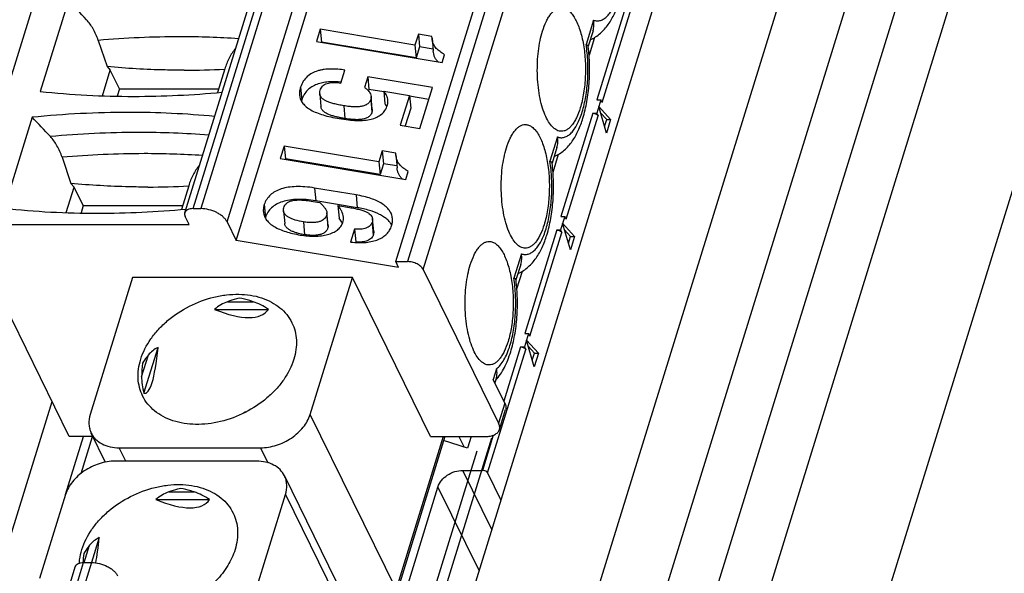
# Model space of a CAD drawing. Header units: millimetres. Extents: x 0 to 594, y 1 to 420.
# Tile 53 of 214: x 273.5 to 280.42, y 96.36 to 100.26. Entities that reach past the tile are written whole.
import ezdxf

# ---------------------------------------------------------------- set-up
doc = ezdxf.new("R2010")
doc.units = ezdxf.units.MM
doc.header["$LTSCALE"] = 32.67
for name, color, linetype in [('61753N-0_DXF_CONTINUOUS_LINE', 7, 'CONTINUOUS'), ('61758N-0_DXF_CONTINUOUS_LINE', 7, 'CONTINUOUS'), ('61852N-2_DXF_CONTINUOUS_LINE', 7, 'CONTINUOUS'), ('MC_1_5-16-GFDXF_CONTINUOUS_LINE', 7, 'CONTINUOUS'), ('U1-PXC_18472DXF_CONTINUOUS_LINE', 7, 'CONTINUOUS'), ('U2-PXC_18472DXF_CONTINUOUS_LINE', 7, 'CONTINUOUS')]:
    doc.layers.add(name, color=color, linetype=linetype)

msp = doc.modelspace()

# ---------------------------------------------------------------- linework, layer by layer
at = {"layer": '61753N-0_DXF_CONTINUOUS_LINE', "color": 7, "linetype": 'Continuous'}
msp.add_line((272.5447, 73.3763), (284.9627, 113.5609), dxfattribs=at)
at = {"layer": '61758N-0_DXF_CONTINUOUS_LINE', "color": 9, "linetype": 'Continuous'}
for p, q in [((273.3383, 96.3277), (273.7234, 97.5736)), ((273.8186, 96.9181), (273.9449, 97.3268))]:
    msp.add_line(p, q, dxfattribs=at)
at = {"layer": '61852N-2_DXF_CONTINUOUS_LINE', "color": 9, "linetype": 'Continuous'}
for p, q in [((270.9853, 74.9614), (283.4033, 115.146)), ((271.4297, 74.8521), (283.8477, 115.0368)), ((284.1524, 114.8823), (271.7344, 74.6976)), ((284.4437, 114.6186), (272.0257, 74.4339))]:
    msp.add_line(p, q, dxfattribs=at)
at = {"layer": '61852N-2_DXF_CONTINUOUS_LINE', "color": 7, "linetype": 'Continuous'}
for p, q in [((272.5447, 73.3763), (284.9627, 113.5609)), ((271.1946, 78.4746), (281.4413, 111.6328)), ((273.9279, 97.0661), (274.0085, 97.3268)), ((276.8147, 97.3141), (276.0848, 94.9521)), ((276.7121, 97.2235), (276.039, 95.0453))]:
    msp.add_line(p, q, dxfattribs=at)
at = {"layer": 'MC_1_5-16-GFDXF_CONTINUOUS_LINE', "color": 9, "linetype": 'Continuous'}
for p, q in [((277.7823, 100.4255), (277.5572, 99.697)), ((277.594, 99.6783), (277.8191, 100.4068)), ((277.5281, 99.603), (277.303, 98.8745)), ((277.3398, 98.8558), (277.5649, 99.5843)), ((277.274, 98.7805), (277.0489, 98.052)), ((277.0856, 98.0333), (277.3108, 98.7618)), ((277.0198, 97.958), (276.9019, 97.5764)), ((276.7879, 97.0698), (277.0566, 97.9393)), ((276.828, 97.3372), (276.7511, 97.0885)), ((276.5856, 97.3268), (276.6225, 97.2515)), ((276.8178, 96.6711), (276.613, 97.0885)), ((276.4385, 96.971), (276.7281, 96.3809))]:
    msp.add_line(p, q, dxfattribs=at)
at = {"layer": 'MC_1_5-16-GFDXF_CONTINUOUS_LINE', "color": 7, "linetype": 'Continuous'}
for p, q in [((277.5407, 100.1355), (277.5022, 100.0109)), ((277.5363, 100.1212), (277.5318, 100.1303)), ((277.5848, 99.697), (277.5558, 99.603)), ((277.5572, 99.697), (277.5848, 99.697)), ((277.594, 99.6783), (277.5848, 99.697)), ((277.6243, 99.4629), (277.5703, 99.65)), ((277.5703, 99.65), (277.6535, 99.5573)), ((277.5281, 99.603), (277.5558, 99.603)), ((277.5558, 99.603), (277.5649, 99.5843)), ((277.6259, 99.5573), (277.5834, 99.6046)), ((277.611, 99.5091), (277.6259, 99.5573)), ((277.6535, 99.5573), (277.6243, 99.4629)), ((277.6259, 99.5573), (277.6535, 99.5573)), ((277.2481, 99.1884), (277.2865, 99.313)), ((277.2821, 99.2987), (277.2777, 99.3078)), ((277.3307, 98.8745), (277.3016, 98.7805)), ((277.303, 98.8745), (277.3307, 98.8745)), ((277.3398, 98.8558), (277.3307, 98.8745)), ((277.3702, 98.6404), (277.3161, 98.8275)), ((277.3161, 98.8275), (277.3994, 98.7348)), ((277.274, 98.7805), (277.3016, 98.7805)), ((277.3016, 98.7805), (277.3108, 98.7618)), ((277.3717, 98.7348), (277.3292, 98.7821)), ((277.3568, 98.6866), (277.3717, 98.7348)), ((277.3994, 98.7348), (277.3702, 98.6404)), ((277.3717, 98.7348), (277.3994, 98.7348)), ((276.9939, 98.3659), (277.0324, 98.4905)), ((277.028, 98.4762), (277.0235, 98.4853)), ((277.0765, 98.052), (277.0474, 97.958)), ((277.0489, 98.052), (277.0765, 98.052)), ((277.0856, 98.0333), (277.0765, 98.052)), ((277.0198, 97.958), (277.0474, 97.958)), ((277.0474, 97.958), (277.0566, 97.9393)), ((277.116, 97.8179), (277.062, 98.005)), ((277.062, 98.005), (277.1452, 97.9123)), ((277.1176, 97.9123), (277.0751, 97.9597)), ((277.1026, 97.8641), (277.1176, 97.9123)), ((277.1452, 97.9123), (277.116, 97.8179)), ((277.1176, 97.9123), (277.1452, 97.9123)), ((276.6471, 97.2436), (276.4785, 97.2981)), ((276.6728, 97.3268), (276.6471, 97.2436)), ((276.613, 97.0885), (276.7511, 97.0885)), ((276.7879, 97.0698), (276.8818, 96.8784)), ((276.1662, 96.0897), (276.4385, 96.971))]:
    msp.add_line(p, q, dxfattribs=at)
for points, knots in [([(277.5281, 99.603), (277.5319, 99.603), (277.5457, 99.6011), (277.5604, 99.5935), (277.5649, 99.5843)], [0, 0, 0, 0, 0.26931, 1, 1, 1, 1]), ([(277.274, 98.7805), (277.2778, 98.7805), (277.2915, 98.7786), (277.3062, 98.771), (277.3108, 98.7618)], [0, 0, 0, 0, 0.26931, 1, 1, 1, 1]), ([(277.0198, 97.958), (277.0236, 97.958), (277.0373, 97.9561), (277.0521, 97.9485), (277.0566, 97.9393)], [0, 0, 0, 0, 0.26931, 1, 1, 1, 1]), ([(276.4385, 96.971), (276.4489, 97.0048), (276.5015, 97.0644), (276.5751, 97.0885), (276.613, 97.0885)], [0, 0, 0, 0, 0.483021, 1, 1, 1, 1]), ([(276.7879, 97.0698), (276.7866, 97.0726), (276.7772, 97.0835), (276.7622, 97.0885), (276.7511, 97.0885)], [0, 0, 0, 0, 0.21436, 1, 1, 1, 1])]:
    msp.add_open_spline(points, degree=3, knots=knots, dxfattribs=at)
at = {"layer": 'U1-PXC_18472DXF_CONTINUOUS_LINE', "color": 7, "linetype": 'Continuous'}
for p, q in [((274.6568, 98.9012), (278.7381, 112.1081)), ((277.1936, 112.0256), (273.1124, 98.8187)), ((275.0186, 98.7068), (279.0998, 111.9137)), ((276.1418, 98.5576), (280.2231, 111.7645)), ((273.8387, 100.3964), (273.6406, 99.7555)), ((275.6106, 100.1933), (275.5837, 100.1062)), ((275.6106, 100.1933), (275.619, 100.1033)), ((276.2771, 100.0826), (275.6106, 100.1933)), ((277.5297, 100.1832), (277.496, 100.074)), ((274.0486, 100.115), (274.1108, 99.9303)), ((275.5837, 100.1062), (276.4675, 99.9594)), ((276.3008, 100.1594), (276.2771, 100.0826)), ((276.3008, 100.1594), (276.3092, 100.0693)), ((276.3962, 100.1435), (276.3008, 100.1594)), ((276.397, 100.1312), (276.3962, 100.1435)), ((276.3969, 100.1312), (276.4054, 100.0412)), ((275.619, 100.1033), (275.6182, 100.1005)), ((276.2855, 99.9926), (275.619, 100.1033)), ((276.2771, 100.0826), (276.2855, 99.9926)), ((276.3092, 100.0693), (276.2855, 99.9926)), ((276.4042, 100.0535), (276.3092, 100.0693)), ((277.496, 100.074), (277.4959, 100.0751)), ((277.4962, 100.0726), (277.496, 100.074)), ((276.4675, 99.9594), (276.4844, 100.014)), ((274.0775, 99.7249), (274.1332, 99.9051)), ((274.1108, 99.9303), (274.1332, 99.9051)), ((274.1973, 99.7745), (274.1332, 99.9051)), ((274.9388, 99.9146), (274.8874, 99.7481)), ((275.7563, 99.8145), (275.7845, 99.9057)), ((275.9441, 99.8596), (275.9208, 99.7842)), ((275.9441, 99.8596), (275.9526, 99.7695)), ((276.4005, 99.7838), (275.9441, 99.8596)), ((274.1973, 99.7745), (274.1814, 99.7231)), ((274.1973, 99.7745), (274.8955, 99.7745)), ((275.9526, 99.7695), (275.9495, 99.7596)), ((276.058, 99.752), (275.9526, 99.7695)), ((276.3114, 99.4955), (276.4005, 99.7838)), ((275.6069, 99.7397), (275.6154, 99.6496)), ((275.9765, 99.6307), (275.9681, 99.7208)), ((276.0574, 99.7579), (276.0658, 99.6678)), ((276.0574, 99.7579), (276.2385, 99.7278)), ((276.2385, 99.7278), (276.1738, 99.5184)), ((276.2385, 99.7278), (276.247, 99.6378)), ((276.3745, 99.6994), (276.2391, 99.7219)), ((276.247, 99.6378), (276.2083, 99.5126)), ((273.5845, 99.5739), (273.3864, 98.933)), ((276.1738, 99.5184), (276.3114, 99.4955)), ((275.3564, 99.3708), (275.3295, 99.2837)), ((275.3564, 99.3708), (275.3648, 99.2808)), ((276.0229, 99.2601), (275.3564, 99.3708)), ((277.2756, 99.3607), (277.2418, 99.2515)), ((273.7944, 99.2925), (273.8566, 99.1078)), ((275.3295, 99.2837), (276.2133, 99.1369)), ((275.3648, 99.2808), (275.364, 99.278)), ((276.0313, 99.1701), (275.3648, 99.2808)), ((276.0466, 99.3369), (276.0229, 99.2601)), ((276.0466, 99.3369), (276.0551, 99.2468)), ((276.142, 99.321), (276.0466, 99.3369)), ((276.1428, 99.3087), (276.142, 99.321)), ((276.1428, 99.3087), (276.1512, 99.2187)), ((276.0229, 99.2601), (276.0313, 99.1701)), ((276.0551, 99.2468), (276.0313, 99.1701)), ((276.1501, 99.231), (276.0551, 99.2468)), ((277.2418, 99.2515), (277.2417, 99.2526)), ((277.242, 99.2501), (277.2418, 99.2515)), ((276.2133, 99.1369), (276.2302, 99.1915)), ((273.8233, 98.9024), (273.879, 99.0826)), ((273.8566, 99.1078), (273.879, 99.0826)), ((273.9431, 98.952), (273.879, 99.0826)), ((274.6847, 99.0921), (274.6332, 98.9256)), ((275.8621, 99.0274), (275.5699, 99.0759)), ((273.9431, 98.952), (273.9272, 98.9006)), ((273.9431, 98.952), (274.6414, 98.952)), ((274.7154, 98.9306), (274.7706, 98.9306)), ((275.5598, 98.9817), (275.6081, 98.9736)), ((275.8706, 98.9373), (275.5784, 98.9859)), ((275.7349, 98.9526), (275.7434, 98.8625)), ((275.7349, 98.9526), (275.8158, 98.9391)), ((274.6874, 98.8187), (274.6599, 98.8746)), ((275.3518, 98.9164), (275.3602, 98.8263)), ((275.6659, 98.8113), (275.6575, 98.9014)), ((275.9865, 98.769), (275.978, 98.859)), ((273.8445, 97.3268), (273.1124, 98.8187)), ((273.1124, 98.8187), (274.6874, 98.8187)), ((274.9545, 98.8373), (275.0186, 98.7068)), ((275.8526, 98.787), (275.8244, 98.6957)), ((275.8526, 98.787), (275.861, 98.6969)), ((276.1618, 98.5169), (275.0186, 98.7068)), ((275.861, 98.6969), (275.8597, 98.6926)), ((276.1618, 98.5169), (276.1418, 98.5576)), ((276.1418, 98.5576), (276.2247, 98.5576)), ((277.0214, 98.5382), (276.9877, 98.429)), ((274.2901, 98.4457), (273.9924, 97.4822)), ((275.8375, 98.4457), (274.2901, 98.4457)), ((275.5398, 97.4822), (275.8375, 98.4457)), ((276.3866, 97.3268), (275.8375, 98.4457)), ((276.3351, 98.5017), (276.8658, 97.4201)), ((276.9877, 98.429), (276.9875, 98.4301)), ((276.9879, 98.4276), (276.9877, 98.429)), ((274.8665, 98.2217), (275.2461, 98.2217)), ((274.3696, 97.6314), (274.4693, 97.9543)), ((276.9094, 97.5611), (276.827, 97.7289)), ((276.85, 97.7421), (276.8386, 97.7053)), ((275.0701, 97.4908), (275.0693, 97.4925)), ((275.0706, 97.491), (275.0693, 97.4925)), ((276.871, 97.3758), (276.9146, 97.5168)), ((274.1002, 97.1446), (273.9994, 97.3501)), ((274.0108, 97.3268), (273.8445, 97.3268)), ((276.4874, 97.3268), (276.1277, 96.1628)), ((276.3866, 97.3268), (276.7734, 97.3268)), ((274.1961, 97.2472), (275.1908, 97.2472))]:
    msp.add_line(p, q, dxfattribs=at)
at = {"layer": 'U1-PXC_18472DXF_CONTINUOUS_LINE', "color": 9, "linetype": 'Continuous'}
for p, q in [((274.7154, 98.9306), (278.7966, 112.1375)), ((278.8519, 112.1375), (274.7706, 98.9306)), ((274.9545, 98.8373), (279.0358, 112.0442)), ((280.3059, 111.7645), (276.2247, 98.5576)), ((276.3351, 98.5017), (280.4163, 111.7086)), ((277.5339, 100.2577), (277.481, 100.0865)), ((275.4718, 99.7854), (275.4803, 99.6953)), ((275.9658, 99.6997), (275.9742, 99.6097)), ((275.7755, 99.655), (275.784, 99.565)), ((277.2798, 99.4353), (277.2269, 99.264)), ((275.5699, 99.0759), (275.5784, 98.9859)), ((275.8621, 99.0274), (275.8706, 98.9373)), ((275.2164, 98.9588), (275.2248, 98.8687)), ((275.6559, 98.8858), (275.6643, 98.7957)), ((275.4924, 98.8373), (275.5008, 98.7473)), ((275.9746, 98.8328), (275.9831, 98.7428)), ((277.0256, 98.6128), (276.9727, 98.4415)), ((274.9581, 98.2758), (275.1381, 98.2758)), ((274.3536, 97.7474), (274.4009, 97.9005)), ((276.8501, 97.8035), (276.827, 97.7289)), ((276.9094, 97.5611), (276.8658, 97.4201)), ((276.1437, 96.2514), (275.5398, 97.4822)), ((276.4761, 97.3268), (276.1437, 96.2514)), ((274.2422, 97.1532), (274.1961, 97.2472)), ((275.1908, 97.2472), (275.2425, 97.1418))]:
    msp.add_line(p, q, dxfattribs=at)
for centre, radius, start, end in [((274.631, 93.4003), 6.74, 90.04772, 94.95787), ((274.6265, 93.8631), 6.2772, 86.26272, 90.00957), ((274.3341, 92.7377), 6.7295, 90.01845, 95.30883), ((274.3365, 93.2442), 6.223, 85.48974, 90.04232), ((274.3769, 92.5778), 6.74, 90.04772, 94.95787), ((274.3723, 93.0406), 6.2772, 86.26272, 90.00957)]:
    msp.add_arc(centre, radius, start, end, dxfattribs=at)
at = {"layer": 'U1-PXC_18472DXF_CONTINUOUS_LINE', "color": 7, "linetype": 'Continuous'}
for centre, radius, start, end in [((274.6551, 105.2242), 5.3191, 269.9741, 273.05128), ((274.2948, 105.9558), 6.2348, 263.97706, 270.02508), ((274.2911, 106.5422), 6.8212, 270.054, 275.28352), ((275.657, 99.6407), 0.185, 162.81858, 165.31253), ((274.2703, 92.759), 6.8493, 90.06361, 95.74647), ((274.265, 93.3515), 6.2568, 84.48341, 90.02099), ((274.4009, 104.4017), 5.3191, 269.9741, 273.05128), ((274.0406, 105.1333), 6.2348, 263.97706, 270.02508), ((274.0369, 105.7198), 6.8212, 270.054, 275.28352), ((275.3817, 98.8202), 0.1642, 162.82329, 164.16147), ((275.0015, 97.7489), 0.6479, 171.66747, 180.13344), ((275.4167, 96.7883), 0.7852, 114.99913, 116.25554)]:
    msp.add_arc(centre, radius, start, end, dxfattribs=at)
for centre, major_axis, ratio, start_param, end_param in [((273.8896, 94.0494), (-12.023, 14.4477), 0.221613, -1.316641, -1.306439), ((273.6354, 93.2269), (-12.023, 14.4477), 0.221613, -1.316641, -1.306439), ((275.209, 97.2116), (-0.2142, 1.0743), 0.484608, 0.071512, 0.263653), ((275.209, 97.2116), (-0.2142, 1.0743), 0.484608, -0.456343, -0.264202), ((274.3004, 99.063), (0.936, -0.8533), 0.301899, 5.603386, 6.323383), ((274.3004, 99.063), (-0.0763, 1.4324), 0.121725, 3.100748, 3.820744), ((275.209, 97.2116), (0.8041, -0.6937), 0.42076, 2.963517, 3.155659), ((275.209, 97.2116), (0.8041, -0.6937), 0.42076, -2.791813, -2.599671)]:
    msp.add_ellipse(centre, major_axis=major_axis, ratio=ratio, start_param=start_param, end_param=end_param, dxfattribs=at)
for points, knots in [([(277.5103, 100.1201), (277.5235, 100.1255), (277.5487, 100.1387), (277.5937, 100.1726), (277.6404, 100.2269), (277.6829, 100.304), (277.7038, 100.3603), (277.7129, 100.3899)], [0, 0, 0, 0, 0.122909, 0.243919, 0.48409, 0.732996, 1, 1, 1, 1]), ([(277.1745, 100.1805), (277.1818, 100.2041), (277.1943, 100.2376), (277.2158, 100.2774), (277.2323, 100.3013), (277.2499, 100.3204), (277.2683, 100.3344), (277.2875, 100.3431), (277.3008, 100.3451), (277.3072, 100.3451)], [0, 0, 0, 0, 0.33168, 0.476286, 0.605795, 0.720709, 0.822526, 0.914133, 1, 1, 1, 1]), ([(277.3072, 100.3451), (277.3152, 100.3451), (277.3321, 100.3418), (277.3559, 100.3282), (277.3782, 100.3066), (277.3989, 100.2775), (277.4178, 100.2414), (277.4345, 100.199), (277.4489, 100.151), (277.4648, 100.079), (277.4764, 99.9821), (277.4777, 99.8631), (277.4683, 99.7649), (277.4541, 99.6909), (277.445, 99.6562), (277.4399, 99.6397)], [0, 0, 0, 0, 0.031166, 0.065456, 0.105052, 0.151083, 0.203837, 0.263097, 0.328253, 0.39846, 0.549653, 0.707144, 0.860529, 0.932629, 1, 1, 1, 1]), ([(274.0486, 100.115), (274.0391, 100.1431), (274.0164, 100.195), (273.9837, 100.2414), (273.9656, 100.2609)], [0, 0, 0, 0, 0.527453, 1, 1, 1, 1]), ([(277.5295, 100.1825), (277.5332, 100.1943), (277.5374, 100.2195), (277.5359, 100.245), (277.5339, 100.2577)], [0, 0, 0, 0, 0.489281, 1, 1, 1, 1]), ([(277.1381, 99.8826), (277.1375, 99.9092), (277.1381, 99.9619), (277.1444, 100.0391), (277.1561, 100.1121), (277.1677, 100.1585), (277.1745, 100.1805)], [0, 0, 0, 0, 0.264514, 0.524052, 0.771557, 1, 1, 1, 1]), ([(276.4844, 100.014), (276.474, 100.0213), (276.4537, 100.0347), (276.4301, 100.0539), (276.4154, 100.0725), (276.4027, 100.096), (276.3983, 100.1167), (276.3969, 100.1312)], [0, 0, 0, 0, 0.248255, 0.478548, 0.593264, 0.713941, 1, 1, 1, 1]), ([(275.0138, 100.0579), (274.9968, 100.0373), (274.9672, 99.9914), (274.947, 99.9409), (274.9389, 99.9147)], [0, 0, 0, 0, 0.494014, 1, 1, 1, 1]), ([(276.4399, 99.9639), (276.4345, 99.9692), (276.4249, 99.9804), (276.4144, 99.9997), (276.4081, 100.0202), (276.406, 100.0342), (276.4054, 100.0412)], [0, 0, 0, 0, 0.259531, 0.510315, 0.756027, 1, 1, 1, 1]), ([(277.4588, 99.5674), (277.4705, 99.6055), (277.4893, 99.6861), (277.5045, 99.8119), (277.5076, 99.942), (277.5015, 100.0294), (277.4962, 100.0726)], [0, 0, 0, 0, 0.234774, 0.485587, 0.744061, 1, 1, 1, 1]), ([(277.481, 100.0865), (277.4831, 100.0857), (277.4868, 100.0841), (277.4923, 100.0809), (277.4956, 100.0775), (277.4959, 100.0751)], [0, 0, 0, 0, 0.345982, 0.624777, 1, 1, 1, 1]), ([(274.6527, 99.9051), (274.6082, 99.9051), (274.4959, 99.9064), (274.3152, 99.9138), (274.1792, 99.9241), (274.1108, 99.9303)], [0, 0, 0, 0, 0.246171, 0.620384, 1, 1, 1, 1]), ([(275.7845, 99.9057), (275.768, 99.9085), (275.7351, 99.9126), (275.686, 99.9145), (275.6459, 99.9117), (275.6152, 99.9064), (275.5863, 99.899), (275.5526, 99.8856), (275.517, 99.8611), (275.4885, 99.8274), (275.4763, 99.8), (275.4718, 99.7854)], [0, 0, 0, 0, 0.136283, 0.27072, 0.400893, 0.4639, 0.525381, 0.643927, 0.758755, 0.874862, 1, 1, 1, 1]), ([(277.3072, 99.4751), (277.3018, 99.4751), (277.2908, 99.4764), (277.2748, 99.4824), (277.2591, 99.4923), (277.2379, 99.5112), (277.2135, 99.5447), (277.1889, 99.5951), (277.1684, 99.6564), (277.1526, 99.7264), (277.142, 99.8028), (277.1388, 99.8556), (277.1381, 99.8826)], [0, 0, 0, 0, 0.034152, 0.069928, 0.108704, 0.151456, 0.250951, 0.370358, 0.508444, 0.662245, 0.827678, 1, 1, 1, 1]), ([(275.4718, 99.7854), (275.4689, 99.776), (275.4647, 99.7577), (275.4643, 99.7388), (275.4651, 99.7299)], [0, 0, 0, 0, 0.524517, 1, 1, 1, 1]), ([(275.7581, 99.8204), (275.7284, 99.8237), (275.684, 99.8252), (275.6267, 99.8176), (275.5871, 99.8067), (275.5512, 99.7896), (275.5201, 99.7656), (275.4953, 99.7339), (275.4844, 99.7088), (275.4803, 99.6953)], [0, 0, 0, 0, 0.269789, 0.398455, 0.521557, 0.639676, 0.755286, 0.873139, 1, 1, 1, 1]), ([(275.6069, 99.7397), (275.6068, 99.7416), (275.6065, 99.7497), (275.608, 99.7579), (275.6099, 99.7639)], [0, 0, 0, 0, 0.233369, 1, 1, 1, 1]), ([(275.6099, 99.7639), (275.6116, 99.7694), (275.6162, 99.7799), (275.627, 99.7936), (275.6412, 99.8046), (275.6586, 99.8127), (275.6791, 99.8179), (275.712, 99.8209), (275.7383, 99.818), (275.7563, 99.8145)], [0, 0, 0, 0, 0.101349, 0.201215, 0.304549, 0.415818, 0.538638, 0.67575, 1, 1, 1, 1]), ([(275.9208, 99.7842), (275.9274, 99.7798), (275.9393, 99.7707), (275.9541, 99.7553), (275.9643, 99.7387), (275.9675, 99.7266), (275.9681, 99.7208)], [0, 0, 0, 0, 0.290143, 0.550038, 0.783377, 1, 1, 1, 1]), ([(275.4651, 99.7299), (275.4661, 99.7195), (275.4711, 99.6986), (275.4878, 99.6702), (275.5128, 99.6454), (275.5454, 99.6237), (275.5852, 99.6049), (275.6321, 99.5887), (275.6856, 99.575), (275.7237, 99.5677), (275.7437, 99.5644)], [0, 0, 0, 0, 0.091031, 0.182992, 0.282531, 0.394265, 0.520902, 0.663808, 0.823505, 1, 1, 1, 1]), ([(275.7755, 99.655), (275.7632, 99.6571), (275.7398, 99.6613), (275.7071, 99.6688), (275.6786, 99.6771), (275.6547, 99.6865), (275.6352, 99.6972), (275.6203, 99.7094), (275.6103, 99.7236), (275.6074, 99.7344), (275.6069, 99.7397)], [0, 0, 0, 0, 0.188206, 0.356407, 0.504543, 0.632996, 0.742934, 0.83694, 0.91997, 1, 1, 1, 1]), ([(275.9658, 99.6997), (275.9639, 99.6935), (275.9584, 99.6817), (275.9447, 99.6673), (275.9264, 99.657), (275.9039, 99.6503), (275.8775, 99.647), (275.8469, 99.6468), (275.8125, 99.6495), (275.7883, 99.6529), (275.7755, 99.655)], [0, 0, 0, 0, 0.091729, 0.181352, 0.277254, 0.385733, 0.510662, 0.654131, 0.81713, 1, 1, 1, 1]), ([(275.9681, 99.7208), (275.9682, 99.719), (275.9685, 99.712), (275.9674, 99.7048), (275.9658, 99.6997)], [0, 0, 0, 0, 0.244747, 1, 1, 1, 1]), ([(276.0865, 99.6939), (276.086, 99.6994), (276.0838, 99.7106), (276.0775, 99.7268), (276.0686, 99.7427), (276.0613, 99.7528), (276.0574, 99.7579)], [0, 0, 0, 0, 0.235103, 0.476009, 0.729601, 1, 1, 1, 1]), ([(276.0825, 99.6585), (276.0844, 99.6644), (276.0869, 99.6761), (276.087, 99.6881), (276.0865, 99.6939)], [0, 0, 0, 0, 0.516276, 1, 1, 1, 1]), ([(275.784, 99.565), (275.7753, 99.5664), (275.7579, 99.5695), (275.7321, 99.5748), (275.7067, 99.5811), (275.6821, 99.5888), (275.6586, 99.5985), (275.6376, 99.6109), (275.6236, 99.6252), (275.6172, 99.6388), (275.6157, 99.646), (275.6154, 99.6496)], [0, 0, 0, 0, 0.132596, 0.26462, 0.395761, 0.525478, 0.65274, 0.775549, 0.890941, 0.945983, 1, 1, 1, 1]), ([(275.7437, 99.5644), (275.7651, 99.5608), (275.8062, 99.555), (275.8654, 99.5508), (275.9189, 99.5518), (275.9664, 99.5587), (276.0075, 99.5722), (276.0417, 99.593), (276.0679, 99.6222), (276.0787, 99.6459), (276.0825, 99.6585)], [0, 0, 0, 0, 0.169708, 0.324301, 0.463413, 0.587459, 0.698148, 0.799218, 0.897012, 1, 1, 1, 1]), ([(275.9765, 99.6307), (275.9767, 99.629), (275.977, 99.6219), (275.9758, 99.6147), (275.9742, 99.6097)], [0, 0, 0, 0, 0.248377, 1, 1, 1, 1]), ([(276.0791, 99.6486), (276.0782, 99.6502), (276.074, 99.6568), (276.0695, 99.6632), (276.0658, 99.6678)], [0, 0, 0, 0, 0.24252, 1, 1, 1, 1]), ([(277.4399, 99.6397), (277.4326, 99.616), (277.4201, 99.5826), (277.3986, 99.5427), (277.3821, 99.5188), (277.3645, 99.4997), (277.3461, 99.4857), (277.3269, 99.477), (277.3136, 99.4751), (277.3072, 99.4751)], [0, 0, 0, 0, 0.33168, 0.476286, 0.605795, 0.720709, 0.822526, 0.914133, 1, 1, 1, 1]), ([(275.9742, 99.6097), (275.972, 99.6023), (275.9665, 99.5914), (275.9553, 99.5798), (275.941, 99.5697), (275.9198, 99.5617), (275.8928, 99.5575), (275.8653, 99.5566), (275.8289, 99.5584), (275.8018, 99.562), (275.784, 99.565)], [0, 0, 0, 0, 0.109213, 0.167382, 0.228109, 0.354695, 0.484306, 0.61416, 0.743465, 1, 1, 1, 1]), ([(277.2562, 99.2976), (277.2693, 99.303), (277.2945, 99.3162), (277.3395, 99.3501), (277.3863, 99.4044), (277.4288, 99.4815), (277.4496, 99.5378), (277.4588, 99.5674)], [0, 0, 0, 0, 0.122909, 0.243919, 0.48409, 0.732996, 1, 1, 1, 1]), ([(276.9203, 99.358), (276.9276, 99.3816), (276.9401, 99.4151), (276.9616, 99.4549), (276.9782, 99.4788), (276.9957, 99.4979), (277.0141, 99.5119), (277.0333, 99.5206), (277.0466, 99.5226), (277.053, 99.5226)], [0, 0, 0, 0, 0.33168, 0.476286, 0.605795, 0.720709, 0.822526, 0.914133, 1, 1, 1, 1]), ([(277.053, 99.5226), (277.061, 99.5226), (277.078, 99.5194), (277.1017, 99.5057), (277.124, 99.4841), (277.1447, 99.455), (277.1636, 99.4189), (277.1804, 99.3765), (277.1947, 99.3285), (277.2106, 99.2566), (277.2222, 99.1596), (277.2236, 99.0406), (277.2141, 98.9424), (277.2, 98.8684), (277.1908, 98.8337), (277.1857, 98.8172)], [0, 0, 0, 0, 0.031166, 0.065456, 0.105052, 0.151083, 0.203837, 0.263097, 0.328253, 0.39846, 0.549653, 0.707144, 0.860529, 0.932629, 1, 1, 1, 1]), ([(273.7944, 99.2925), (273.7849, 99.3206), (273.7623, 99.3725), (273.7296, 99.4189), (273.7114, 99.4384)], [0, 0, 0, 0, 0.527453, 1, 1, 1, 1]), ([(277.2754, 99.36), (277.279, 99.3718), (277.2832, 99.397), (277.2817, 99.4225), (277.2798, 99.4353)], [0, 0, 0, 0, 0.489281, 1, 1, 1, 1]), ([(276.884, 99.0601), (276.8833, 99.0867), (276.8839, 99.1394), (276.8903, 99.2166), (276.902, 99.2896), (276.9136, 99.3361), (276.9203, 99.358)], [0, 0, 0, 0, 0.264514, 0.524052, 0.771557, 1, 1, 1, 1]), ([(276.2302, 99.1915), (276.2199, 99.1988), (276.1996, 99.2122), (276.176, 99.2314), (276.1612, 99.2501), (276.1485, 99.2735), (276.1441, 99.2942), (276.1428, 99.3087)], [0, 0, 0, 0, 0.248255, 0.478548, 0.593264, 0.713941, 1, 1, 1, 1]), ([(274.7596, 99.2355), (274.7426, 99.2148), (274.713, 99.1689), (274.6928, 99.1184), (274.6847, 99.0922)], [0, 0, 0, 0, 0.494014, 1, 1, 1, 1]), ([(276.1857, 99.1415), (276.1804, 99.1467), (276.1707, 99.1579), (276.1603, 99.1772), (276.154, 99.1977), (276.1519, 99.2117), (276.1512, 99.2187)], [0, 0, 0, 0, 0.259531, 0.510315, 0.756027, 1, 1, 1, 1]), ([(277.2046, 98.7449), (277.2164, 98.783), (277.2352, 98.8636), (277.2504, 98.9894), (277.2535, 99.1195), (277.2473, 99.2069), (277.242, 99.2501)], [0, 0, 0, 0, 0.234774, 0.485587, 0.744061, 1, 1, 1, 1]), ([(277.2417, 99.2526), (277.2414, 99.255), (277.2381, 99.2584), (277.2327, 99.2616), (277.2289, 99.2632), (277.2269, 99.264)], [0, 0, 0, 0, 0.375225, 0.65402, 1, 1, 1, 1]), ([(274.3985, 99.0826), (274.354, 99.0826), (274.2418, 99.0839), (274.061, 99.0914), (273.925, 99.1016), (273.8566, 99.1078)], [0, 0, 0, 0, 0.246171, 0.620384, 1, 1, 1, 1]), ([(275.5699, 99.0759), (275.5477, 99.0796), (275.5048, 99.085), (275.4428, 99.087), (275.3868, 99.0824), (275.337, 99.0712), (275.2942, 99.0534), (275.2588, 99.0286), (275.2318, 98.9969), (275.2204, 98.9718), (275.2164, 98.9588)], [0, 0, 0, 0, 0.167047, 0.319529, 0.4577, 0.582375, 0.695233, 0.799214, 0.898829, 1, 1, 1, 1]), ([(276.1182, 98.8614), (276.1173, 98.8714), (276.1126, 98.8916), (276.0974, 98.9194), (276.0746, 98.9445), (276.0447, 98.9669), (276.0081, 98.9865), (275.9651, 99.0033), (275.9158, 99.0173), (275.8806, 99.0243), (275.8621, 99.0274)], [0, 0, 0, 0, 0.092693, 0.187425, 0.289433, 0.402493, 0.529005, 0.670355, 0.827259, 1, 1, 1, 1]), ([(277.053, 98.6526), (277.0477, 98.6526), (277.0367, 98.6539), (277.0206, 98.6599), (277.0049, 98.6698), (276.9837, 98.6888), (276.9593, 98.7222), (276.9348, 98.7726), (276.9142, 98.8339), (276.8984, 98.9039), (276.8878, 98.9803), (276.8846, 99.0332), (276.884, 99.0601)], [0, 0, 0, 0, 0.034152, 0.069928, 0.108704, 0.151456, 0.250951, 0.370358, 0.508444, 0.662245, 0.827678, 1, 1, 1, 1]), ([(274.7154, 98.9306), (274.7083, 98.9306), (274.695, 98.9294), (274.6772, 98.9238), (274.6636, 98.9145), (274.6582, 98.9057), (274.6568, 98.9012)], [0, 0, 0, 0, 0.303555, 0.570115, 0.797821, 1, 1, 1, 1]), ([(274.9545, 98.8373), (274.9514, 98.8438), (274.943, 98.8566), (274.9264, 98.874), (274.9057, 98.89), (274.8732, 98.9088), (274.828, 98.9254), (274.7896, 98.9306), (274.7706, 98.9306)], [0, 0, 0, 0, 0.100281, 0.212098, 0.334089, 0.464149, 0.735648, 1, 1, 1, 1]), ([(275.2164, 98.9588), (275.2137, 98.9502), (275.2099, 98.9333), (275.2096, 98.916), (275.2104, 98.9078)], [0, 0, 0, 0, 0.521545, 1, 1, 1, 1]), ([(275.5784, 98.9859), (275.5561, 98.9896), (275.5132, 98.995), (275.4513, 98.9969), (275.3952, 98.9923), (275.3455, 98.9811), (275.3026, 98.9633), (275.2672, 98.9386), (275.2402, 98.9068), (275.2288, 98.8818), (275.2248, 98.8687)], [0, 0, 0, 0, 0.167047, 0.319529, 0.4577, 0.582375, 0.695233, 0.799214, 0.898829, 1, 1, 1, 1]), ([(275.3518, 98.9164), (275.3516, 98.9179), (275.3514, 98.9245), (275.3525, 98.9311), (275.354, 98.9359)], [0, 0, 0, 0, 0.239656, 1, 1, 1, 1]), ([(275.354, 98.9359), (275.3559, 98.942), (275.3607, 98.9537), (275.3726, 98.9689), (275.3893, 98.9804), (275.4113, 98.9879), (275.4388, 98.9918), (275.4728, 98.9921), (275.5139, 98.9887), (275.5436, 98.9844), (275.5598, 98.9817)], [0, 0, 0, 0, 0.083317, 0.163078, 0.2472, 0.344552, 0.462926, 0.608478, 0.786121, 1, 1, 1, 1]), ([(275.6081, 98.9736), (275.6142, 98.9677), (275.6258, 98.9561), (275.6411, 98.9383), (275.6527, 98.9205), (275.6569, 98.9076), (275.6575, 98.9014)], [0, 0, 0, 0, 0.286665, 0.552848, 0.790252, 1, 1, 1, 1]), ([(275.7732, 98.8712), (275.7718, 98.8854), (275.765, 98.9071), (275.7498, 98.9334), (275.7402, 98.9462), (275.7349, 98.9526)], [0, 0, 0, 0, 0.471579, 0.727953, 1, 1, 1, 1]), ([(275.8158, 98.9391), (275.8292, 98.9369), (275.8538, 98.9324), (275.8877, 98.9245), (275.9155, 98.9159), (275.9379, 98.9066), (275.9551, 98.8964), (275.9675, 98.8852), (275.9754, 98.8726), (275.9776, 98.8635), (275.978, 98.859)], [0, 0, 0, 0, 0.212375, 0.392801, 0.543917, 0.668781, 0.771155, 0.855958, 0.92968, 1, 1, 1, 1]), ([(276.1136, 98.8145), (276.1095, 98.822), (276.0995, 98.8368), (276.0798, 98.8567), (276.0556, 98.8748), (276.0154, 98.8977), (275.9534, 98.9208), (275.8998, 98.9325), (275.8706, 98.9373)], [0, 0, 0, 0, 0.091721, 0.190064, 0.297185, 0.414555, 0.683194, 1, 1, 1, 1]), ([(274.6568, 98.9012), (274.6555, 98.8971), (274.6549, 98.8877), (274.6578, 98.8789), (274.6599, 98.8746)], [0, 0, 0, 0, 0.474794, 1, 1, 1, 1]), ([(275.2104, 98.9078), (275.2113, 98.8975), (275.2163, 98.877), (275.2326, 98.849), (275.2567, 98.8244), (275.2877, 98.8028), (275.3251, 98.7841), (275.3686, 98.7681), (275.4175, 98.7549), (275.4521, 98.7481), (275.4702, 98.7451)], [0, 0, 0, 0, 0.094503, 0.190392, 0.293619, 0.407986, 0.53546, 0.676752, 0.831786, 1, 1, 1, 1]), ([(275.4924, 98.8373), (275.4729, 98.8406), (275.4454, 98.8464), (275.4118, 98.858), (275.3918, 98.8673), (275.3755, 98.8777), (275.363, 98.8893), (275.3547, 98.9022), (275.3522, 98.9117), (275.3518, 98.9164)], [0, 0, 0, 0, 0.346405, 0.49275, 0.621463, 0.733538, 0.831058, 0.917846, 1, 1, 1, 1]), ([(275.6559, 98.8858), (275.6543, 98.8806), (275.6497, 98.8704), (275.6386, 98.8573), (275.6236, 98.8467), (275.6047, 98.8388), (275.5821, 98.8337), (275.5556, 98.8316), (275.5252, 98.8327), (275.5037, 98.8355), (275.4924, 98.8373)], [0, 0, 0, 0, 0.088277, 0.178164, 0.274965, 0.383441, 0.507461, 0.650045, 0.813577, 1, 1, 1, 1]), ([(275.6575, 98.9014), (275.6576, 98.9001), (275.6578, 98.8948), (275.657, 98.8895), (275.6559, 98.8858)], [0, 0, 0, 0, 0.248252, 1, 1, 1, 1]), ([(275.7671, 98.8275), (275.7655, 98.8305), (275.7586, 98.8428), (275.7502, 98.8543), (275.7434, 98.8625)], [0, 0, 0, 0, 0.240516, 1, 1, 1, 1]), ([(275.7694, 98.8342), (275.7713, 98.8402), (275.7738, 98.8525), (275.7737, 98.865), (275.7732, 98.8712)], [0, 0, 0, 0, 0.503246, 1, 1, 1, 1]), ([(275.978, 98.859), (275.9782, 98.857), (275.9785, 98.8481), (275.9766, 98.8393), (275.9746, 98.8328)], [0, 0, 0, 0, 0.234129, 1, 1, 1, 1]), ([(276.1123, 98.81), (276.1149, 98.8185), (276.1187, 98.8356), (276.119, 98.8531), (276.1182, 98.8614)], [0, 0, 0, 0, 0.518002, 1, 1, 1, 1]), ([(275.5008, 98.7473), (275.4859, 98.7498), (275.4636, 98.7543), (275.4348, 98.7627), (275.4141, 98.7705), (275.3948, 98.7802), (275.3779, 98.7923), (275.367, 98.8052), (275.3618, 98.817), (275.3605, 98.8232), (275.3602, 98.8263)], [0, 0, 0, 0, 0.266265, 0.397621, 0.527001, 0.653355, 0.775026, 0.89013, 0.945501, 1, 1, 1, 1]), ([(275.4702, 98.7451), (275.5039, 98.7395), (275.5539, 98.7351), (275.6183, 98.7391), (275.6613, 98.7469), (275.6993, 98.76), (275.7312, 98.7785), (275.7559, 98.8032), (275.7661, 98.8236), (275.7694, 98.8342)], [0, 0, 0, 0, 0.304267, 0.444466, 0.574272, 0.692849, 0.800793, 0.901085, 1, 1, 1, 1]), ([(275.6643, 98.7957), (275.6623, 98.7893), (275.656, 98.7764), (275.6401, 98.7612), (275.6194, 98.7507), (275.5963, 98.7446), (275.5724, 98.742), (275.5404, 98.7419), (275.5165, 98.7447), (275.5008, 98.7473)], [0, 0, 0, 0, 0.10952, 0.226878, 0.351934, 0.481174, 0.611637, 0.741907, 1, 1, 1, 1]), ([(275.6659, 98.8113), (275.666, 98.81), (275.6663, 98.8048), (275.6655, 98.7995), (275.6643, 98.7957)], [0, 0, 0, 0, 0.248497, 1, 1, 1, 1]), ([(275.8244, 98.6957), (275.8433, 98.6934), (275.8794, 98.6907), (275.9311, 98.6922), (275.9771, 98.6993), (276.0172, 98.7117), (276.0513, 98.7292), (276.079, 98.7517), (276.0999, 98.7787), (276.109, 98.7993), (276.1123, 98.81)], [0, 0, 0, 0, 0.170063, 0.323214, 0.460821, 0.584658, 0.697072, 0.801126, 0.900646, 1, 1, 1, 1]), ([(275.9746, 98.8328), (275.9733, 98.8286), (275.9692, 98.8202), (275.9596, 98.8095), (275.947, 98.8005), (275.9258, 98.7907), (275.8937, 98.784), (275.8667, 98.785), (275.8526, 98.787)], [0, 0, 0, 0, 0.095568, 0.196393, 0.305847, 0.425379, 0.694342, 1, 1, 1, 1]), ([(277.1857, 98.8172), (277.1784, 98.7935), (277.1659, 98.7601), (277.1444, 98.7203), (277.1279, 98.6963), (277.1103, 98.6772), (277.0919, 98.6632), (277.0727, 98.6546), (277.0594, 98.6526), (277.053, 98.6526)], [0, 0, 0, 0, 0.33168, 0.476286, 0.605795, 0.720709, 0.822526, 0.914133, 1, 1, 1, 1]), ([(275.9831, 98.7428), (275.9816, 98.7379), (275.9765, 98.7282), (275.9648, 98.7166), (275.95, 98.7075), (275.9276, 98.6988), (275.8974, 98.694), (275.873, 98.6952), (275.861, 98.6969)], [0, 0, 0, 0, 0.110058, 0.22744, 0.351261, 0.479279, 0.739938, 1, 1, 1, 1]), ([(275.9865, 98.769), (275.9867, 98.7668), (275.9869, 98.7579), (275.985, 98.7491), (275.9831, 98.7428)], [0, 0, 0, 0, 0.247936, 1, 1, 1, 1]), ([(277.002, 98.4751), (277.0152, 98.4805), (277.0404, 98.4937), (277.0854, 98.5277), (277.1321, 98.5819), (277.1746, 98.659), (277.1955, 98.7153), (277.2046, 98.7449)], [0, 0, 0, 0, 0.122909, 0.243919, 0.48409, 0.732996, 1, 1, 1, 1]), ([(276.6662, 98.5355), (276.6735, 98.5591), (276.6859, 98.5926), (276.7074, 98.6324), (276.724, 98.6563), (276.7415, 98.6754), (276.76, 98.6894), (276.7791, 98.6981), (276.7924, 98.7001), (276.7988, 98.7001)], [0, 0, 0, 0, 0.33168, 0.476286, 0.605795, 0.720709, 0.822526, 0.914133, 1, 1, 1, 1]), ([(276.7988, 98.7001), (276.8069, 98.7001), (276.8238, 98.6969), (276.8475, 98.6832), (276.8698, 98.6616), (276.8905, 98.6325), (276.9094, 98.5964), (276.9262, 98.554), (276.9405, 98.506), (276.9564, 98.4341), (276.9681, 98.3371), (276.9694, 98.2181), (276.96, 98.1199), (276.9458, 98.0459), (276.9367, 98.0112), (276.9315, 97.9947)], [0, 0, 0, 0, 0.031166, 0.065456, 0.105052, 0.151083, 0.203837, 0.263097, 0.328253, 0.39846, 0.549653, 0.707144, 0.860529, 0.932629, 1, 1, 1, 1]), ([(277.0212, 98.5375), (277.0249, 98.5493), (277.0291, 98.5746), (277.0276, 98.6), (277.0256, 98.6128)], [0, 0, 0, 0, 0.489281, 1, 1, 1, 1]), ([(276.3351, 98.5017), (276.3311, 98.5098), (276.3178, 98.5254), (276.2912, 98.5427), (276.2591, 98.5545), (276.2361, 98.5576), (276.2247, 98.5576)], [0, 0, 0, 0, 0.211478, 0.463352, 0.73527, 1, 1, 1, 1]), ([(276.6298, 98.2377), (276.6291, 98.2642), (276.6297, 98.3169), (276.6361, 98.3941), (276.6478, 98.4671), (276.6594, 98.5136), (276.6662, 98.5355)], [0, 0, 0, 0, 0.264514, 0.524052, 0.771557, 1, 1, 1, 1]), ([(276.9504, 97.9224), (276.9622, 97.9605), (276.981, 98.0411), (276.9962, 98.1669), (276.9993, 98.2971), (276.9932, 98.3844), (276.9879, 98.4276)], [0, 0, 0, 0, 0.234774, 0.485587, 0.744061, 1, 1, 1, 1]), ([(276.9875, 98.4301), (276.9872, 98.4325), (276.9839, 98.4359), (276.9785, 98.4391), (276.9748, 98.4407), (276.9727, 98.4415)], [0, 0, 0, 0, 0.375225, 0.65402, 1, 1, 1, 1]), ([(274.3471, 97.87), (274.3628, 97.921), (274.4012, 97.9953), (274.4716, 98.0824), (274.5583, 98.1654), (274.6868, 98.2501), (274.8312, 98.304), (274.9499, 98.3255), (275.0629, 98.3315), (275.1717, 98.3156), (275.267, 98.2755), (275.3273, 98.2357), (275.3766, 98.1865), (275.4012, 98.1479), (275.411, 98.1277)], [0, 0, 0, 0, 0.120804, 0.185749, 0.253065, 0.39182, 0.530985, 0.598786, 0.664367, 0.786655, 0.843386, 0.897366, 0.94925, 1, 1, 1, 1]), ([(275.0408, 98.301), (275.0341, 98.2994), (275.0061, 98.2921), (274.9787, 98.2831), (274.9581, 98.2758)], [0, 0, 0, 0, 0.241964, 1, 1, 1, 1]), ([(275.1381, 98.2758), (275.1302, 98.2783), (275.0982, 98.2882), (275.0656, 98.2962), (275.0408, 98.301)], [0, 0, 0, 0, 0.247623, 1, 1, 1, 1]), ([(276.7989, 97.8301), (276.7935, 97.8301), (276.7825, 97.8314), (276.7664, 97.8375), (276.7508, 97.8473), (276.7295, 97.8663), (276.7051, 97.8997), (276.6806, 97.9502), (276.66, 98.0114), (276.6442, 98.0814), (276.6337, 98.1578), (276.6305, 98.2107), (276.6298, 98.2377)], [0, 0, 0, 0, 0.034152, 0.069928, 0.108704, 0.151456, 0.250951, 0.370358, 0.508444, 0.662245, 0.827678, 1, 1, 1, 1]), ([(275.411, 98.1277), (275.4203, 98.1088), (275.4351, 98.0686), (275.4447, 98.0041), (275.4416, 97.9369), (275.4316, 97.8922), (275.4247, 97.87)], [0, 0, 0, 0, 0.239064, 0.482877, 0.735717, 1, 1, 1, 1]), ([(276.9315, 97.9947), (276.9242, 97.971), (276.9118, 97.9376), (276.8903, 97.8978), (276.8737, 97.8738), (276.8562, 97.8548), (276.8377, 97.8407), (276.8186, 97.8321), (276.8053, 97.8301), (276.7989, 97.8301)], [0, 0, 0, 0, 0.33168, 0.476286, 0.605795, 0.720709, 0.822526, 0.914133, 1, 1, 1, 1]), ([(274.4009, 97.9005), (274.397, 97.8957), (274.3825, 97.8772), (274.3691, 97.8578), (274.3604, 97.8428)], [0, 0, 0, 0, 0.262957, 1, 1, 1, 1]), ([(276.8438, 97.7213), (276.8686, 97.7482), (276.8998, 97.7958), (276.9313, 97.8654), (276.9444, 97.903), (276.9504, 97.9224)], [0, 0, 0, 0, 0.479692, 0.73343, 1, 1, 1, 1]), ([(274.3608, 97.6122), (274.3515, 97.6311), (274.3367, 97.6713), (274.3271, 97.7358), (274.3302, 97.8031), (274.3402, 97.8477), (274.3471, 97.87)], [0, 0, 0, 0, 0.239064, 0.482877, 0.735717, 1, 1, 1, 1]), ([(275.4247, 97.87), (275.409, 97.819), (275.3705, 97.7446), (275.3002, 97.6575), (275.2135, 97.5746), (275.085, 97.4899), (274.9406, 97.4359), (274.8219, 97.4145), (274.7089, 97.4085), (274.6001, 97.4243), (274.5048, 97.4644), (274.4445, 97.5042), (274.3952, 97.5535), (274.3706, 97.5921), (274.3608, 97.6122)], [0, 0, 0, 0, 0.120804, 0.185749, 0.253065, 0.39182, 0.530985, 0.598786, 0.664367, 0.786655, 0.843386, 0.897366, 0.94925, 1, 1, 1, 1]), ([(276.8499, 97.7418), (276.8529, 97.7514), (276.8557, 97.7723), (276.8528, 97.7931), (276.8501, 97.8035)], [0, 0, 0, 0, 0.484447, 1, 1, 1, 1]), ([(276.9094, 97.5611), (276.9129, 97.5539), (276.9166, 97.5426), (276.917, 97.5273), (276.9156, 97.5201), (276.9146, 97.5168)], [0, 0, 0, 0, 0.524384, 0.765869, 1, 1, 1, 1]), ([(273.9924, 97.4822), (273.9855, 97.46), (273.9804, 97.4252), (273.987, 97.3804), (273.9946, 97.3598), (273.9994, 97.3501)], [0, 0, 0, 0, 0.516158, 0.760483, 1, 1, 1, 1]), ([(275.1908, 97.2472), (275.2284, 97.2472), (275.2859, 97.2571), (275.3572, 97.2856), (275.408, 97.3147), (275.4533, 97.3502), (275.5028, 97.4025), (275.5297, 97.4496), (275.5398, 97.4822)], [0, 0, 0, 0, 0.252858, 0.384412, 0.516099, 0.645493, 0.770409, 1, 1, 1, 1]), ([(276.871, 97.3758), (276.872, 97.3791), (276.8734, 97.3863), (276.8731, 97.4016), (276.8693, 97.4129), (276.8658, 97.4201)], [0, 0, 0, 0, 0.234131, 0.475616, 1, 1, 1, 1]), ([(273.9994, 97.3501), (274.0032, 97.3422), (274.0124, 97.327), (274.036, 97.2993), (274.0753, 97.2714), (274.1327, 97.2514), (274.1745, 97.2472), (274.1961, 97.2472)], [0, 0, 0, 0, 0.112981, 0.227469, 0.465451, 0.722283, 1, 1, 1, 1]), ([(276.7734, 97.3268), (276.7852, 97.3268), (276.8073, 97.3287), (276.837, 97.338), (276.8564, 97.3514), (276.8666, 97.3648), (276.8698, 97.3721), (276.871, 97.3758)], [0, 0, 0, 0, 0.303352, 0.569244, 0.796749, 0.900172, 1, 1, 1, 1])]:
    msp.add_open_spline(points, degree=3, knots=knots, dxfattribs=at)
at = {"layer": 'U1-PXC_18472DXF_CONTINUOUS_LINE', "color": 9, "linetype": 'Continuous'}
for points, knots in [([(277.5339, 100.2577), (277.5417, 100.2548), (277.5582, 100.2512), (277.5838, 100.2546), (277.6085, 100.2666), (277.6319, 100.2866), (277.6538, 100.3139), (277.6742, 100.3482), (277.6926, 100.3889), (277.7029, 100.4185), (277.7078, 100.4342)], [0, 0, 0, 0, 0.09053, 0.180175, 0.276832, 0.386627, 0.513142, 0.65782, 0.820647, 1, 1, 1, 1]), ([(277.4536, 99.6117), (277.4589, 99.6287), (277.4684, 99.6643), (277.4834, 99.7401), (277.4942, 99.8409), (277.495, 99.964), (277.4872, 100.0463), (277.481, 100.0865)], [0, 0, 0, 0, 0.111522, 0.230504, 0.483559, 0.745084, 1, 1, 1, 1]), ([(277.2798, 99.4353), (277.2875, 99.4323), (277.304, 99.4287), (277.3296, 99.4321), (277.3543, 99.4441), (277.3777, 99.4641), (277.3997, 99.4914), (277.42, 99.5257), (277.4384, 99.5664), (277.4488, 99.596), (277.4536, 99.6117)], [0, 0, 0, 0, 0.09053, 0.180175, 0.276832, 0.386627, 0.513142, 0.65782, 0.820647, 1, 1, 1, 1]), ([(277.1994, 98.7892), (277.2047, 98.8062), (277.2142, 98.8418), (277.2292, 98.9176), (277.2401, 99.0184), (277.2408, 99.1415), (277.233, 99.2238), (277.2269, 99.264)], [0, 0, 0, 0, 0.111522, 0.230504, 0.483559, 0.745084, 1, 1, 1, 1]), ([(277.0256, 98.6128), (277.0334, 98.6098), (277.0498, 98.6062), (277.0754, 98.6096), (277.1002, 98.6216), (277.1235, 98.6416), (277.1455, 98.6689), (277.1658, 98.7032), (277.1842, 98.7439), (277.1946, 98.7735), (277.1994, 98.7892)], [0, 0, 0, 0, 0.09053, 0.180175, 0.276832, 0.386627, 0.513142, 0.65782, 0.820647, 1, 1, 1, 1]), ([(276.9453, 97.9667), (276.9505, 97.9837), (276.96, 98.0193), (276.9751, 98.0951), (276.9859, 98.1959), (276.9867, 98.319), (276.9789, 98.4013), (276.9727, 98.4415)], [0, 0, 0, 0, 0.111522, 0.230504, 0.483559, 0.745084, 1, 1, 1, 1]), ([(276.8501, 97.8035), (276.8602, 97.8109), (276.8798, 97.8303), (276.9048, 97.8674), (276.9273, 97.9137), (276.9396, 97.9482), (276.9453, 97.9667)], [0, 0, 0, 0, 0.196313, 0.428128, 0.696771, 1, 1, 1, 1])]:
    msp.add_open_spline(points, degree=3, knots=knots, dxfattribs=at)
at = {"layer": 'U2-PXC_18472DXF_CONTINUOUS_LINE', "color": 7, "linetype": 'Continuous'}
for p, q in [((275.1618, 97.1532), (274.167, 97.1532)), ((275.3585, 97.0504), (275.9872, 95.7692)), ((273.8181, 96.9182), (273.6356, 96.3277)), ((274.4525, 96.8822), (274.8321, 96.8822)), ((275.1045, 96.0737), (275.3655, 96.9182)), ((274.0554, 96.6148), (274.0012, 96.4395)), ((273.9456, 96.4396), (274.0009, 96.4396)), ((269.2975, 81.5583), (273.8871, 96.4102))]:
    msp.add_line(p, q, dxfattribs=at)
at = {"layer": 'U2-PXC_18472DXF_CONTINUOUS_LINE', "color": 9, "linetype": 'Continuous'}
for p, q in [((274.5441, 96.9363), (274.7242, 96.9363)), ((275.3655, 96.9182), (275.9695, 95.6874)), ((273.9494, 96.4396), (273.987, 96.561)), ((269.356, 81.5877), (273.9456, 96.4396)), ((274.0009, 96.4396), (269.4113, 81.5877))]:
    msp.add_line(p, q, dxfattribs=at)
at = {"layer": 'U2-PXC_18472DXF_CONTINUOUS_LINE', "color": 7, "linetype": 'Continuous'}
msp.add_arc((274.5834, 96.4098), 0.6437, 171.64878, 177.41587, dxfattribs=at)
for centre, major_axis, ratio, start_param, end_param in [((274.7951, 95.8721), (-0.2142, 1.0743), 0.484608, 0.071512, 0.263653), ((274.7951, 95.8721), (-0.2142, 1.0743), 0.484608, -0.456343, -0.264202), ((273.8865, 97.7235), (0.936, -0.8533), 0.301899, 5.603386, 6.323383), ((274.7951, 95.8721), (0.8041, -0.6937), 0.42076, 2.963517, 3.155659), ((273.8865, 97.7235), (-0.0763, 1.4324), 0.121725, -2.693693, -2.462441)]:
    msp.add_ellipse(centre, major_axis=major_axis, ratio=ratio, start_param=start_param, end_param=end_param, dxfattribs=at)
for points, knots in [([(274.167, 97.1532), (274.1295, 97.1532), (274.0526, 97.1401), (273.9653, 97.0977), (273.9045, 97.0503), (273.8551, 96.9979), (273.8282, 96.9508), (273.8181, 96.9182)], [0, 0, 0, 0, 0.253038, 0.515775, 0.645244, 0.770246, 1, 1, 1, 1]), ([(275.3584, 97.0505), (275.3507, 97.0663), (275.3289, 97.0961), (275.2825, 97.1291), (275.2251, 97.1491), (275.1834, 97.1532), (275.1618, 97.1532)], [0, 0, 0, 0, 0.226857, 0.464992, 0.722165, 1, 1, 1, 1]), ([(273.9331, 96.5305), (273.9489, 96.5815), (273.9873, 96.6559), (274.0577, 96.7429), (274.1444, 96.8259), (274.2729, 96.9106), (274.4173, 96.9646), (274.5361, 96.986), (274.649, 96.992), (274.7579, 96.9761), (274.8531, 96.936), (274.9135, 96.8962), (274.9627, 96.8469), (274.9873, 96.8083), (274.9972, 96.7881)], [0, 0, 0, 0, 0.120807, 0.185758, 0.253071, 0.391833, 0.531, 0.598798, 0.664378, 0.786658, 0.843388, 0.897364, 0.949249, 1, 1, 1, 1]), ([(275.3655, 96.9182), (275.3723, 96.9405), (275.3775, 96.9753), (275.3708, 97.0201), (275.3632, 97.0408), (275.3584, 97.0505)], [0, 0, 0, 0, 0.516078, 0.760504, 1, 1, 1, 1]), ([(274.6269, 96.9616), (274.6201, 96.9599), (274.5922, 96.9526), (274.5647, 96.9436), (274.5441, 96.9363)], [0, 0, 0, 0, 0.241964, 1, 1, 1, 1]), ([(274.7242, 96.9363), (274.7163, 96.9388), (274.6843, 96.9487), (274.6517, 96.9567), (274.6269, 96.9616)], [0, 0, 0, 0, 0.247623, 1, 1, 1, 1]), ([(274.9972, 96.7881), (275.0064, 96.7693), (275.0212, 96.729), (275.0308, 96.6646), (275.0277, 96.5973), (275.0176, 96.5527), (275.0108, 96.5305)], [0, 0, 0, 0, 0.239045, 0.482887, 0.735779, 1, 1, 1, 1]), ([(273.9155, 96.4351), (273.916, 96.443), (273.9189, 96.4753), (273.9259, 96.5071), (273.9331, 96.5305)], [0, 0, 0, 0, 0.244429, 1, 1, 1, 1]), ([(273.987, 96.561), (273.9831, 96.5562), (273.9686, 96.5377), (273.9552, 96.5183), (273.9465, 96.5033)], [0, 0, 0, 0, 0.262957, 1, 1, 1, 1]), ([(275.0108, 96.5305), (274.9986, 96.4912), (274.9621, 96.4129), (274.8949, 96.3266), (274.829, 96.2635), (274.7546, 96.2046), (274.6925, 96.168), (274.6491, 96.1473)], [0, 0, 0, 0, 0.228185, 0.473964, 0.602432, 0.733576, 1, 1, 1, 1]), ([(273.887, 96.4102), (273.8884, 96.4147), (273.8938, 96.4235), (273.9074, 96.4329), (273.9253, 96.4385), (273.9385, 96.4396), (273.9456, 96.4396)], [0, 0, 0, 0, 0.202179, 0.429885, 0.696445, 1, 1, 1, 1]), ([(274.0009, 96.4396), (274.0198, 96.4396), (274.0582, 96.4344), (274.1034, 96.4179), (274.1359, 96.399), (274.1566, 96.383), (274.1732, 96.3656), (274.1816, 96.3528), (274.1848, 96.3464)], [0, 0, 0, 0, 0.264352, 0.535851, 0.665911, 0.787902, 0.899719, 1, 1, 1, 1])]:
    msp.add_open_spline(points, degree=3, knots=knots, dxfattribs=at)

doc.saveas('drawing.dxf')
